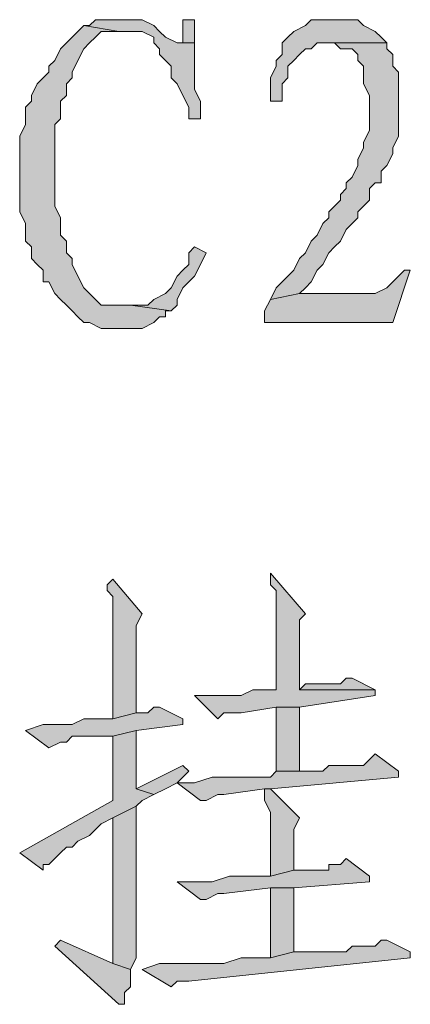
# Model space of a CAD drawing. Extents: x 566443 to 590371, y 3845226 to 3876576.
# Tile 13 of 221: x 586422.38 to 586425.21, y 3853860.22 to 3853867.37. Entities that reach past the tile are written whole.
import ezdxf

# ---------------------------------------------------------------- set-up
doc = ezdxf.new("R2010")
doc.units = 0
doc.layers.add('C00-00-00', color=7, linetype='CONTINUOUS')

msp = doc.modelspace()

# ---------------------------------------------------------------- hatches: boundary and pattern name
at = {"layer": 'C00-00-00'}
h = msp.add_hatch(color=256, dxfattribs=at)
h.dxf.hatch_style = 2
h.paths.add_polyline_path([(586423.1799, 3853867.3729), (586422.9259, 3853867.3729), (586422.8836, 3853867.3306), (586422.8412, 3853867.3306), (586423.0952, 3853867.2883), (586423.2646, 3853867.2883), (586423.3492, 3853867.2459), (586423.3492, 3853867.2036), (586423.3916, 3853867.1613), (586423.3916, 3853867.1189), (586423.4339, 3853867.0766), (586423.4762, 3853867.0343), (586423.4762, 3853866.9496), (586423.5186, 3853866.9073), (586423.5609, 3853866.8226), (586423.6032, 3853866.7379), (586423.6032, 3853866.6533), (586423.6879, 3853866.6533), (586423.6879, 3853866.7803), (586423.6456, 3853866.8649), (586423.6456, 3853867.2036), (586423.5609, 3853867.2036), (586423.5186, 3853867.2036), (586423.4339, 3853867.2459), (586423.3916, 3853867.2883), (586423.3492, 3853867.3306), (586423.2646, 3853867.3729)])
h = msp.add_hatch(color=256, dxfattribs=at)
h.dxf.hatch_style = 2
h.paths.add_polyline_path([(586423.6456, 3853867.3729), (586423.5609, 3853867.3729), (586423.5609, 3853867.2883), (586423.5609, 3853867.2036), (586423.6456, 3853867.2036)])
h = msp.add_hatch(color=256, dxfattribs=at)
h.dxf.hatch_style = 2
h.paths.add_polyline_path([(586424.7039, 3853867.3729), (586424.4922, 3853867.3729), (586424.4499, 3853867.3306), (586424.3652, 3853867.2883), (586424.3229, 3853867.2459), (586424.2806, 3853867.2036), (586424.2806, 3853867.1189), (586424.2382, 3853867.0766), (586424.2382, 3853867.0343), (586424.1959, 3853866.9496), (586424.1959, 3853866.7803), (586424.2806, 3853866.7803), (586424.2806, 3853866.9073), (586424.3229, 3853866.9496), (586424.3229, 3853867.0343), (586424.3652, 3853867.0766), (586424.4076, 3853867.1189), (586424.4499, 3853867.1613), (586424.4922, 3853867.1613), (586424.5346, 3853867.2036), (586424.6192, 3853867.2036), (586425.0426, 3853867.2036), (586425.0002, 3853867.2459), (586424.9579, 3853867.2883), (586424.8732, 3853867.3306), (586424.8309, 3853867.3729)])
h = msp.add_hatch(color=256, dxfattribs=at)
h.dxf.hatch_style = 2
h.paths.add_polyline_path([(586422.8412, 3853867.3306), (586422.7989, 3853867.2883), (586422.7566, 3853867.2459), (586422.7142, 3853867.2036), (586422.6719, 3853867.1613), (586422.6296, 3853867.0766), (586422.5872, 3853867.0343), (586422.5872, 3853866.9919), (586422.5449, 3853866.9496), (586422.5026, 3853866.9073), (586422.4602, 3853866.8226), (586422.4602, 3853866.7803), (586422.4179, 3853866.7379), (586422.4179, 3853866.6109), (586422.3756, 3853866.5263), (586422.3756, 3853865.9759), (586422.4179, 3853865.8913), (586422.4179, 3853865.8489), (586422.4179, 3853865.7643), (586422.4602, 3853865.7219), (586422.4602, 3853865.6373), (586422.5026, 3853865.5949), (586422.5449, 3853865.5526), (586422.5449, 3853865.4679), (586422.5872, 3853865.4679), (586422.6296, 3853865.3833), (586422.6719, 3853865.3409), (586422.7142, 3853865.2986), (586422.7566, 3853865.2563), (586422.7989, 3853865.2139), (586422.8412, 3853865.1716), (586422.8836, 3853865.1716), (586422.9682, 3853865.1293), (586423.2646, 3853865.1293), (586423.3492, 3853865.1716), (586423.3916, 3853865.2139), (586423.4339, 3853865.2139), (586423.4339, 3853865.2563), (586423.4762, 3853865.2563), (586423.1799, 3853865.2986), (586422.9682, 3853865.2986), (586422.9259, 3853865.3409), (586422.8836, 3853865.3833), (586422.8412, 3853865.4256), (586422.7989, 3853865.5103), (586422.7566, 3853865.5949), (586422.7566, 3853865.6373), (586422.7142, 3853865.6796), (586422.7142, 3853865.7643), (586422.6719, 3853865.8066), (586422.6719, 3853865.9336), (586422.6296, 3853866.0183), (586422.6296, 3853866.6109), (586422.6719, 3853866.6533), (586422.6719, 3853866.7803), (586422.7142, 3853866.8226), (586422.7142, 3853866.9073), (586422.7566, 3853866.9496), (586422.7566, 3853866.9919), (586422.7989, 3853867.0766), (586422.8412, 3853867.1613), (586422.8836, 3853867.2036), (586422.9259, 3853867.2459), (586422.9682, 3853867.2883), (586423.0952, 3853867.2883)])
h = msp.add_hatch(color=256, dxfattribs=at)
h.dxf.hatch_style = 2
h.paths.add_polyline_path([(586425.0426, 3853867.2036), (586424.6192, 3853867.2036), (586424.6616, 3853867.2036), (586424.7039, 3853867.1613), (586424.7886, 3853867.1613), (586424.8309, 3853867.1189), (586424.8309, 3853867.0766), (586424.8732, 3853867.0343), (586424.8732, 3853866.9073), (586424.9156, 3853866.8226), (586424.9156, 3853866.5686), (586424.8732, 3853866.4839), (586424.8732, 3853866.4416), (586424.8309, 3853866.3569), (586424.8309, 3853866.3146), (586424.7886, 3853866.2299), (586424.7462, 3853866.1876), (586424.7462, 3853866.1453), (586424.7039, 3853866.1029), (586424.7039, 3853866.0606), (586424.6616, 3853866.0183), (586424.6192, 3853865.9759), (586424.6192, 3853865.9336), (586424.5769, 3853865.8913), (586424.5346, 3853865.8066), (586424.4922, 3853865.7643), (586424.4499, 3853865.6796), (586424.4076, 3853865.6373), (586424.3652, 3853865.5526), (586424.3229, 3853865.5103), (586424.2382, 3853865.4256), (586424.1959, 3853865.3409), (586424.4076, 3853865.3833), (586424.4499, 3853865.4256), (586424.4922, 3853865.4679), (586424.5346, 3853865.5526), (586424.5769, 3853865.5949), (586424.6192, 3853865.6796), (586424.6616, 3853865.7219), (586424.7039, 3853865.7643), (586424.7462, 3853865.8489), (586424.7886, 3853865.8913), (586424.8309, 3853865.9336), (586424.8309, 3853865.9759), (586424.8732, 3853866.0183), (586424.9156, 3853866.0606), (586424.9156, 3853866.1453), (586424.9579, 3853866.1876), (586425.0002, 3853866.1876), (586425.0002, 3853866.2723), (586425.0426, 3853866.3146), (586425.0849, 3853866.3993), (586425.0849, 3853866.4416), (586425.1272, 3853866.5263), (586425.1272, 3853866.9919), (586425.0849, 3853867.0343), (586425.0849, 3853867.1189), (586425.0426, 3853867.1613)])
h = msp.add_hatch(color=256, dxfattribs=at)
h.dxf.hatch_style = 2
h.paths.add_polyline_path([(586423.6456, 3853865.7219), (586423.6032, 3853865.6796), (586423.6032, 3853865.5949), (586423.5609, 3853865.5526), (586423.5186, 3853865.5103), (586423.4762, 3853865.4256), (586423.4339, 3853865.3833), (586423.3492, 3853865.3409), (586423.3069, 3853865.2986), (586423.1799, 3853865.2986), (586423.4762, 3853865.2563), (586423.5186, 3853865.2986), (586423.5186, 3853865.3409), (586423.5609, 3853865.4256), (586423.6032, 3853865.4679), (586423.6456, 3853865.5103), (586423.6879, 3853865.5949), (586423.7302, 3853865.6796)])
h = msp.add_hatch(color=256, dxfattribs=at)
h.dxf.hatch_style = 2
h.paths.add_polyline_path([(586425.2119, 3853865.5526), (586425.1696, 3853865.5526), (586425.1272, 3853865.5103), (586425.0849, 3853865.4679), (586425.0426, 3853865.4256), (586424.9579, 3853865.3833), (586424.4076, 3853865.3833), (586424.1959, 3853865.3409), (586424.1536, 3853865.2563), (586424.1536, 3853865.1716), (586425.0849, 3853865.1716)])
h = msp.add_hatch(color=256, dxfattribs=at)
h.dxf.hatch_style = 2
h.paths.add_polyline_path([(586424.1959, 3853863.3513), (586424.1959, 3853863.2666), (586424.2382, 3853863.2243), (586424.2382, 3853862.5046), (586424.1536, 3853862.5046), (586424.0689, 3853862.5046), (586423.9842, 3853862.4623), (586423.6456, 3853862.4623), (586423.8149, 3853862.2929), (586423.8572, 3853862.3353), (586423.9842, 3853862.3353), (586424.2382, 3853862.3776), (586424.4076, 3853862.3776), (586424.9579, 3853862.4623), (586424.9579, 3853862.5046), (586424.4076, 3853862.5046), (586424.4076, 3853862.6316), (586424.4076, 3853862.6739), (586424.4076, 3853863.0126), (586424.4499, 3853863.0549)])
h = msp.add_hatch(color=256, dxfattribs=at)
h.dxf.hatch_style = 2
h.paths.add_polyline_path([(586423.0529, 3853863.3089), (586423.0106, 3853863.2666), (586423.0106, 3853863.2243), (586423.0529, 3853863.1819), (586423.0529, 3853862.2929), (586423.2222, 3853862.3353), (586423.2222, 3853862.9279), (586423.2222, 3853862.9703), (586423.2646, 3853863.0549)])
h = msp.add_hatch(color=256, dxfattribs=at)
h.dxf.hatch_style = 2
h.paths.add_polyline_path([(586424.7886, 3853862.5893), (586424.7462, 3853862.5893), (586424.7039, 3853862.5469), (586424.4499, 3853862.5469), (586424.4076, 3853862.5046), (586424.9579, 3853862.5046)])
h = msp.add_hatch(color=256, dxfattribs=at)
h.dxf.hatch_style = 2
h.paths.add_polyline_path([(586423.3916, 3853862.3776), (586423.3492, 3853862.3776), (586423.3069, 3853862.3353), (586423.2222, 3853862.3353), (586423.0529, 3853862.2929), (586422.8412, 3853862.2929), (586422.7566, 3853862.2506), (586422.5449, 3853862.2506), (586422.4179, 3853862.2083), (586422.5872, 3853862.0813), (586422.6719, 3853862.1236), (586422.7142, 3853862.1236), (586422.7566, 3853862.1659), (586423.0529, 3853862.1659), (586423.2222, 3853862.2083), (586423.5609, 3853862.2506), (586423.5609, 3853862.2929)])
h = msp.add_hatch(color=256, dxfattribs=at)
h.dxf.hatch_style = 2
h.paths.add_polyline_path([(586424.4076, 3853862.3776), (586424.2382, 3853862.3776), (586424.2382, 3853861.9119), (586424.4076, 3853861.9119), (586424.4076, 3853861.9543)])
h = msp.add_hatch(color=256, dxfattribs=at)
h.dxf.hatch_style = 2
h.paths.add_polyline_path([(586423.2222, 3853862.2083), (586423.0529, 3853862.1659), (586423.0529, 3853861.7003), (586422.3756, 3853861.3193), (586422.5449, 3853861.1923), (586422.5449, 3853861.2346), (586422.5872, 3853861.2346), (586422.6296, 3853861.2769), (586422.6719, 3853861.3193), (586422.7142, 3853861.3616), (586422.7566, 3853861.3616), (586422.7989, 3853861.4039), (586422.8836, 3853861.4463), (586422.9259, 3853861.4886), (586422.9682, 3853861.5309), (586423.0529, 3853861.5733), (586423.2222, 3853861.6579), (586423.2646, 3853861.7003), (586423.3492, 3853861.7426), (586423.2222, 3853861.7849), (586423.2222, 3853861.9119), (586423.2222, 3853861.9966)])
h = msp.add_hatch(color=256, dxfattribs=at)
h.dxf.hatch_style = 2
h.paths.add_polyline_path([(586424.9579, 3853862.0389), (586424.9156, 3853861.9966), (586424.8732, 3853861.9543), (586424.6192, 3853861.9543), (586424.5769, 3853861.9119), (586424.2382, 3853861.9119), (586424.1959, 3853861.8696), (586423.7726, 3853861.8696), (586423.6456, 3853861.8273), (586423.5186, 3853861.8273), (586423.6879, 3853861.7003), (586423.7302, 3853861.7003), (586423.8149, 3853861.7426), (586423.8572, 3853861.7426), (586424.1536, 3853861.7849), (586424.1959, 3853861.7849), (586425.1272, 3853861.8696), (586425.1272, 3853861.9119)])
h = msp.add_hatch(color=256, dxfattribs=at)
h.dxf.hatch_style = 2
h.paths.add_polyline_path([(586423.5609, 3853861.9543), (586423.2222, 3853861.7849), (586423.3492, 3853861.7426), (586423.4339, 3853861.7849), (586423.5186, 3853861.8273), (586423.6032, 3853861.9119)])
h = msp.add_hatch(color=256, dxfattribs=at)
h.dxf.hatch_style = 2
h.paths.add_polyline_path([(586424.1959, 3853861.7849), (586424.1536, 3853861.7849), (586424.1536, 3853861.7426), (586424.1536, 3853861.7003), (586424.1959, 3853861.6156), (586424.1959, 3853861.1499), (586424.3652, 3853861.1923), (586424.3652, 3853861.4886), (586424.4076, 3853861.5733)])
h = msp.add_hatch(color=256, dxfattribs=at)
h.dxf.hatch_style = 2
h.paths.add_polyline_path([(586423.2222, 3853861.6579), (586423.0529, 3853861.5733), (586423.0529, 3853860.5149), (586423.1799, 3853860.4726), (586423.2222, 3853860.5573)])
h = msp.add_hatch(color=256, dxfattribs=at)
h.dxf.hatch_style = 2
h.paths.add_polyline_path([(586424.7462, 3853861.2769), (586424.7039, 3853861.2346), (586424.6192, 3853861.2346), (586424.6192, 3853861.1923), (586424.3652, 3853861.1923), (586424.1959, 3853861.1499), (586423.8996, 3853861.1499), (586423.7726, 3853861.1076), (586423.5186, 3853861.1076), (586423.6879, 3853860.9806), (586423.7302, 3853860.9806), (586423.8149, 3853861.0229), (586423.8572, 3853861.0229), (586424.1959, 3853861.0653), (586424.3652, 3853861.0653), (586424.9156, 3853861.1076), (586424.9156, 3853861.1499)])
h = msp.add_hatch(color=256, dxfattribs=at)
h.dxf.hatch_style = 2
h.paths.add_polyline_path([(586424.3652, 3853861.0653), (586424.1959, 3853861.0653), (586424.1959, 3853860.5573), (586424.3652, 3853860.5996)])
h = msp.add_hatch(color=256, dxfattribs=at)
h.dxf.hatch_style = 2
h.paths.add_polyline_path([(586422.6719, 3853860.6843), (586422.6296, 3853860.6419), (586423.0952, 3853860.2186), (586423.1376, 3853860.2186), (586423.1376, 3853860.2609), (586423.1376, 3853860.3033), (586423.1799, 3853860.3456), (586423.1799, 3853860.4726), (586423.0529, 3853860.5149)])
h = msp.add_hatch(color=256, dxfattribs=at)
h.dxf.hatch_style = 2
h.paths.add_polyline_path([(586425.0426, 3853860.6843), (586425.0002, 3853860.6843), (586424.9579, 3853860.6419), (586424.7886, 3853860.6419), (586424.7462, 3853860.5996), (586424.3652, 3853860.5996), (586424.1959, 3853860.5573), (586423.9842, 3853860.5573), (586423.8572, 3853860.5149), (586423.6456, 3853860.5149), (586423.5186, 3853860.5149), (586423.3916, 3853860.5149), (586423.2646, 3853860.4726), (586423.4762, 3853860.3456), (586423.5186, 3853860.3879), (586423.6032, 3853860.3879), (586425.2119, 3853860.5573), (586425.2119, 3853860.5996)])

# ---------------------------------------------------------------- linework, layer by layer
at = {"layer": 'C00-00-00', "lineweight": 0}
for points in [[(586423.1799, 3853867.3729), (586422.9259, 3853867.3729), (586422.8836, 3853867.3306), (586422.8412, 3853867.3306), (586423.0952, 3853867.2883), (586423.2646, 3853867.2883), (586423.3492, 3853867.2459), (586423.3492, 3853867.2036), (586423.3916, 3853867.1613), (586423.3916, 3853867.1189), (586423.4339, 3853867.0766), (586423.4762, 3853867.0343), (586423.4762, 3853866.9496), (586423.5186, 3853866.9073), (586423.5609, 3853866.8226), (586423.6032, 3853866.7379), (586423.6032, 3853866.6533), (586423.6879, 3853866.6533), (586423.6879, 3853866.7803), (586423.6456, 3853866.8649), (586423.6456, 3853867.2036), (586423.5609, 3853867.2036), (586423.5186, 3853867.2036), (586423.4339, 3853867.2459), (586423.3916, 3853867.2883), (586423.3492, 3853867.3306), (586423.2646, 3853867.3729)], [(586423.6456, 3853867.3729), (586423.5609, 3853867.3729), (586423.5609, 3853867.2883), (586423.5609, 3853867.2036), (586423.6456, 3853867.2036)], [(586424.7039, 3853867.3729), (586424.4922, 3853867.3729), (586424.4499, 3853867.3306), (586424.3652, 3853867.2883), (586424.3229, 3853867.2459), (586424.2806, 3853867.2036), (586424.2806, 3853867.1189), (586424.2382, 3853867.0766), (586424.2382, 3853867.0343), (586424.1959, 3853866.9496), (586424.1959, 3853866.7803), (586424.2806, 3853866.7803), (586424.2806, 3853866.9073), (586424.3229, 3853866.9496), (586424.3229, 3853867.0343), (586424.3652, 3853867.0766), (586424.4076, 3853867.1189), (586424.4499, 3853867.1613), (586424.4922, 3853867.1613), (586424.5346, 3853867.2036), (586424.6192, 3853867.2036), (586425.0426, 3853867.2036), (586425.0002, 3853867.2459), (586424.9579, 3853867.2883), (586424.8732, 3853867.3306), (586424.8309, 3853867.3729)], [(586422.8412, 3853867.3306), (586422.7989, 3853867.2883), (586422.7566, 3853867.2459), (586422.7142, 3853867.2036), (586422.6719, 3853867.1613), (586422.6296, 3853867.0766), (586422.5872, 3853867.0343), (586422.5872, 3853866.9919), (586422.5449, 3853866.9496), (586422.5026, 3853866.9073), (586422.4602, 3853866.8226), (586422.4602, 3853866.7803), (586422.4179, 3853866.7379), (586422.4179, 3853866.6109), (586422.3756, 3853866.5263), (586422.3756, 3853865.9759), (586422.4179, 3853865.8913), (586422.4179, 3853865.8489), (586422.4179, 3853865.7643), (586422.4602, 3853865.7219), (586422.4602, 3853865.6373), (586422.5026, 3853865.5949), (586422.5449, 3853865.5526), (586422.5449, 3853865.4679), (586422.5872, 3853865.4679), (586422.6296, 3853865.3833), (586422.6719, 3853865.3409), (586422.7142, 3853865.2986), (586422.7566, 3853865.2563), (586422.7989, 3853865.2139), (586422.8412, 3853865.1716), (586422.8836, 3853865.1716), (586422.9682, 3853865.1293), (586423.2646, 3853865.1293), (586423.3492, 3853865.1716), (586423.3916, 3853865.2139), (586423.4339, 3853865.2139), (586423.4339, 3853865.2563), (586423.4762, 3853865.2563), (586423.1799, 3853865.2986), (586422.9682, 3853865.2986), (586422.9259, 3853865.3409), (586422.8836, 3853865.3833), (586422.8412, 3853865.4256), (586422.7989, 3853865.5103), (586422.7566, 3853865.5949), (586422.7566, 3853865.6373), (586422.7142, 3853865.6796), (586422.7142, 3853865.7643), (586422.6719, 3853865.8066), (586422.6719, 3853865.9336), (586422.6296, 3853866.0183), (586422.6296, 3853866.6109), (586422.6719, 3853866.6533), (586422.6719, 3853866.7803), (586422.7142, 3853866.8226), (586422.7142, 3853866.9073), (586422.7566, 3853866.9496), (586422.7566, 3853866.9919), (586422.7989, 3853867.0766), (586422.8412, 3853867.1613), (586422.8836, 3853867.2036), (586422.9259, 3853867.2459), (586422.9682, 3853867.2883), (586423.0952, 3853867.2883)], [(586425.0426, 3853867.2036), (586424.6192, 3853867.2036), (586424.6616, 3853867.2036), (586424.7039, 3853867.1613), (586424.7886, 3853867.1613), (586424.8309, 3853867.1189), (586424.8309, 3853867.0766), (586424.8732, 3853867.0343), (586424.8732, 3853866.9073), (586424.9156, 3853866.8226), (586424.9156, 3853866.5686), (586424.8732, 3853866.4839), (586424.8732, 3853866.4416), (586424.8309, 3853866.3569), (586424.8309, 3853866.3146), (586424.7886, 3853866.2299), (586424.7462, 3853866.1876), (586424.7462, 3853866.1453), (586424.7039, 3853866.1029), (586424.7039, 3853866.0606), (586424.6616, 3853866.0183), (586424.6192, 3853865.9759), (586424.6192, 3853865.9336), (586424.5769, 3853865.8913), (586424.5346, 3853865.8066), (586424.4922, 3853865.7643), (586424.4499, 3853865.6796), (586424.4076, 3853865.6373), (586424.3652, 3853865.5526), (586424.3229, 3853865.5103), (586424.2382, 3853865.4256), (586424.1959, 3853865.3409), (586424.4076, 3853865.3833), (586424.4499, 3853865.4256), (586424.4922, 3853865.4679), (586424.5346, 3853865.5526), (586424.5769, 3853865.5949), (586424.6192, 3853865.6796), (586424.6616, 3853865.7219), (586424.7039, 3853865.7643), (586424.7462, 3853865.8489), (586424.7886, 3853865.8913), (586424.8309, 3853865.9336), (586424.8309, 3853865.9759), (586424.8732, 3853866.0183), (586424.9156, 3853866.0606), (586424.9156, 3853866.1453), (586424.9579, 3853866.1876), (586425.0002, 3853866.1876), (586425.0002, 3853866.2723), (586425.0426, 3853866.3146), (586425.0849, 3853866.3993), (586425.0849, 3853866.4416), (586425.1272, 3853866.5263), (586425.1272, 3853866.9919), (586425.0849, 3853867.0343), (586425.0849, 3853867.1189), (586425.0426, 3853867.1613)], [(586423.6456, 3853865.7219), (586423.6032, 3853865.6796), (586423.6032, 3853865.5949), (586423.5609, 3853865.5526), (586423.5186, 3853865.5103), (586423.4762, 3853865.4256), (586423.4339, 3853865.3833), (586423.3492, 3853865.3409), (586423.3069, 3853865.2986), (586423.1799, 3853865.2986), (586423.4762, 3853865.2563), (586423.5186, 3853865.2986), (586423.5186, 3853865.3409), (586423.5609, 3853865.4256), (586423.6032, 3853865.4679), (586423.6456, 3853865.5103), (586423.6879, 3853865.5949), (586423.7302, 3853865.6796)], [(586425.2119, 3853865.5526), (586425.1696, 3853865.5526), (586425.1272, 3853865.5103), (586425.0849, 3853865.4679), (586425.0426, 3853865.4256), (586424.9579, 3853865.3833), (586424.4076, 3853865.3833), (586424.1959, 3853865.3409), (586424.1536, 3853865.2563), (586424.1536, 3853865.1716), (586425.0849, 3853865.1716)], [(586424.1959, 3853863.3513), (586424.1959, 3853863.2666), (586424.2382, 3853863.2243), (586424.2382, 3853862.5046), (586424.1536, 3853862.5046), (586424.0689, 3853862.5046), (586423.9842, 3853862.4623), (586423.6456, 3853862.4623), (586423.8149, 3853862.2929), (586423.8572, 3853862.3353), (586423.9842, 3853862.3353), (586424.2382, 3853862.3776), (586424.4076, 3853862.3776), (586424.9579, 3853862.4623), (586424.9579, 3853862.5046), (586424.4076, 3853862.5046), (586424.4076, 3853862.6316), (586424.4076, 3853862.6739), (586424.4076, 3853863.0126), (586424.4499, 3853863.0549)], [(586423.0529, 3853863.3089), (586423.0106, 3853863.2666), (586423.0106, 3853863.2243), (586423.0529, 3853863.1819), (586423.0529, 3853862.2929), (586423.2222, 3853862.3353), (586423.2222, 3853862.9279), (586423.2222, 3853862.9703), (586423.2646, 3853863.0549)], [(586424.7886, 3853862.5893), (586424.7462, 3853862.5893), (586424.7039, 3853862.5469), (586424.4499, 3853862.5469), (586424.4076, 3853862.5046), (586424.9579, 3853862.5046)], [(586423.3916, 3853862.3776), (586423.3492, 3853862.3776), (586423.3069, 3853862.3353), (586423.2222, 3853862.3353), (586423.0529, 3853862.2929), (586422.8412, 3853862.2929), (586422.7566, 3853862.2506), (586422.5449, 3853862.2506), (586422.4179, 3853862.2083), (586422.5872, 3853862.0813), (586422.6719, 3853862.1236), (586422.7142, 3853862.1236), (586422.7566, 3853862.1659), (586423.0529, 3853862.1659), (586423.2222, 3853862.2083), (586423.5609, 3853862.2506), (586423.5609, 3853862.2929)], [(586424.4076, 3853862.3776), (586424.2382, 3853862.3776), (586424.2382, 3853861.9119), (586424.4076, 3853861.9119), (586424.4076, 3853861.9543)], [(586423.2222, 3853862.2083), (586423.0529, 3853862.1659), (586423.0529, 3853861.7003), (586422.3756, 3853861.3193), (586422.5449, 3853861.1923), (586422.5449, 3853861.2346), (586422.5872, 3853861.2346), (586422.6296, 3853861.2769), (586422.6719, 3853861.3193), (586422.7142, 3853861.3616), (586422.7566, 3853861.3616), (586422.7989, 3853861.4039), (586422.8836, 3853861.4463), (586422.9259, 3853861.4886), (586422.9682, 3853861.5309), (586423.0529, 3853861.5733), (586423.2222, 3853861.6579), (586423.2646, 3853861.7003), (586423.3492, 3853861.7426), (586423.2222, 3853861.7849), (586423.2222, 3853861.9119), (586423.2222, 3853861.9966)], [(586424.9579, 3853862.0389), (586424.9156, 3853861.9966), (586424.8732, 3853861.9543), (586424.6192, 3853861.9543), (586424.5769, 3853861.9119), (586424.2382, 3853861.9119), (586424.1959, 3853861.8696), (586423.7726, 3853861.8696), (586423.6456, 3853861.8273), (586423.5186, 3853861.8273), (586423.6879, 3853861.7003), (586423.7302, 3853861.7003), (586423.8149, 3853861.7426), (586423.8572, 3853861.7426), (586424.1536, 3853861.7849), (586424.1959, 3853861.7849), (586425.1272, 3853861.8696), (586425.1272, 3853861.9119)], [(586423.5609, 3853861.9543), (586423.2222, 3853861.7849), (586423.3492, 3853861.7426), (586423.4339, 3853861.7849), (586423.5186, 3853861.8273), (586423.6032, 3853861.9119)], [(586424.1959, 3853861.7849), (586424.1536, 3853861.7849), (586424.1536, 3853861.7426), (586424.1536, 3853861.7003), (586424.1959, 3853861.6156), (586424.1959, 3853861.1499), (586424.3652, 3853861.1923), (586424.3652, 3853861.4886), (586424.4076, 3853861.5733)], [(586423.2222, 3853861.6579), (586423.0529, 3853861.5733), (586423.0529, 3853860.5149), (586423.1799, 3853860.4726), (586423.2222, 3853860.5573)], [(586424.7462, 3853861.2769), (586424.7039, 3853861.2346), (586424.6192, 3853861.2346), (586424.6192, 3853861.1923), (586424.3652, 3853861.1923), (586424.1959, 3853861.1499), (586423.8996, 3853861.1499), (586423.7726, 3853861.1076), (586423.5186, 3853861.1076), (586423.6879, 3853860.9806), (586423.7302, 3853860.9806), (586423.8149, 3853861.0229), (586423.8572, 3853861.0229), (586424.1959, 3853861.0653), (586424.3652, 3853861.0653), (586424.9156, 3853861.1076), (586424.9156, 3853861.1499)], [(586424.3652, 3853861.0653), (586424.1959, 3853861.0653), (586424.1959, 3853860.5573), (586424.3652, 3853860.5996)], [(586422.6719, 3853860.6843), (586422.6296, 3853860.6419), (586423.0952, 3853860.2186), (586423.1376, 3853860.2186), (586423.1376, 3853860.2609), (586423.1376, 3853860.3033), (586423.1799, 3853860.3456), (586423.1799, 3853860.4726), (586423.0529, 3853860.5149)], [(586425.0426, 3853860.6843), (586425.0002, 3853860.6843), (586424.9579, 3853860.6419), (586424.7886, 3853860.6419), (586424.7462, 3853860.5996), (586424.3652, 3853860.5996), (586424.1959, 3853860.5573), (586423.9842, 3853860.5573), (586423.8572, 3853860.5149), (586423.6456, 3853860.5149), (586423.5186, 3853860.5149), (586423.3916, 3853860.5149), (586423.2646, 3853860.4726), (586423.4762, 3853860.3456), (586423.5186, 3853860.3879), (586423.6032, 3853860.3879), (586425.2119, 3853860.5573), (586425.2119, 3853860.5996)]]:
    msp.add_lwpolyline(points, close=True, dxfattribs=at)

doc.saveas('drawing.dxf')
